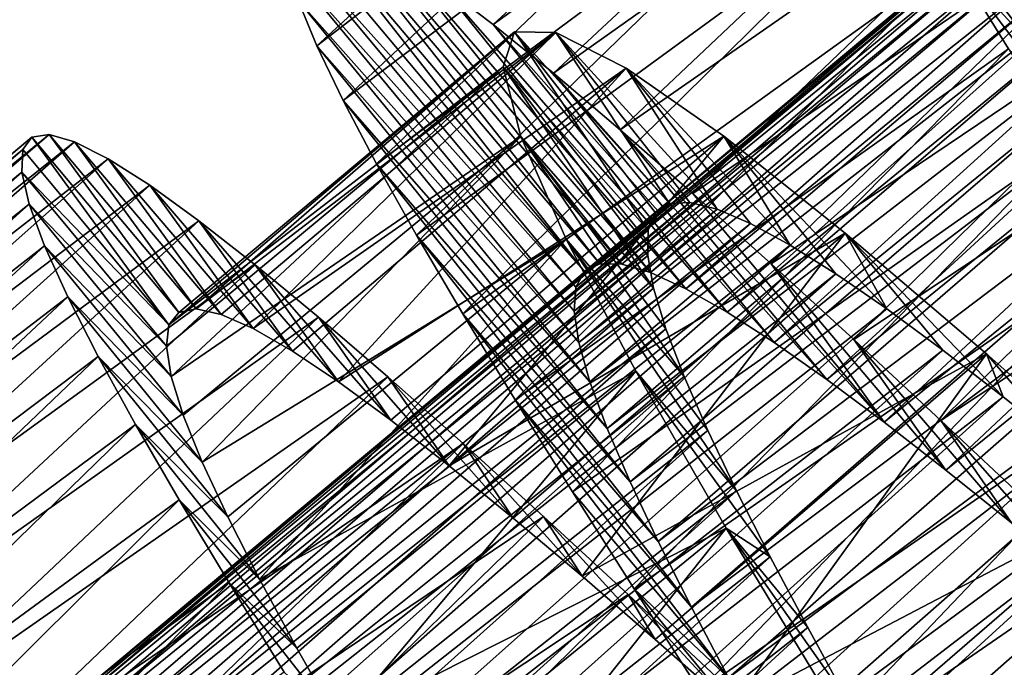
# Model space of a CAD drawing. Header units: millimetres. Extents: x -223 to 138, y -45 to 391.
# Tile 29 of 159: x -216.8 to -211.64, y 72.36 to 75.76. Entities that reach past the tile are written whole.
import ezdxf

# ---------------------------------------------------------------- set-up
doc = ezdxf.new("R2010")
doc.units = ezdxf.units.MM
doc.header["$LTSCALE"] = 81.481481
for name, color, linetype in [('147', 7, 'CONTINUOUS'), ('148', 7, 'CONTINUOUS'), ('149', 7, 'CONTINUOUS'), ('163', 7, 'CONTINUOUS'), ('164', 7, 'CONTINUOUS'), ('165', 7, 'CONTINUOUS')]:
    doc.layers.add(name, color=color, linetype=linetype)

msp = doc.modelspace()

# ---------------------------------------------------------------- linework, layer by layer
at = {"layer": '147', "color": 7, "linetype": 'CONTINUOUS', "true_color": 0xaaaaaa}
for points in [[(-215.3112, 76.3093, -39.4637), (-215.3834, 76.274, -40.1499), (-213.8411, 74.4369, -40.0628), (-215.3112, 76.3093, -39.4637)], [(-215.196, 76.2932, -38.7822), (-215.3112, 76.3093, -39.4637), (-213.7605, 74.4768, -39.558), (-215.196, 76.2932, -38.7822)], [(-213.7605, 74.4768, -39.558), (-215.3112, 76.3093, -39.4637), (-213.8411, 74.4369, -40.0628), (-213.7605, 74.4768, -39.558)], [(-215.3834, 76.274, -40.1499), (-215.4124, 76.1868, -40.835), (-213.8411, 74.4369, -40.0628), (-215.3834, 76.274, -40.1499)], [(-215.0382, 76.2263, -38.1114), (-215.196, 76.2932, -38.7822), (-213.6448, 74.4744, -39.0593), (-215.0382, 76.2263, -38.1114)], [(-213.6448, 74.4744, -39.0593), (-215.196, 76.2932, -38.7822), (-213.7605, 74.4768, -39.558), (-213.6448, 74.4744, -39.0593)], [(-214.8384, 76.1092, -37.4587), (-215.0382, 76.2263, -38.1114), (-213.4944, 74.4306, -38.5717), (-214.8384, 76.1092, -37.4587)], [(-213.4944, 74.4306, -38.5717), (-215.0382, 76.2263, -38.1114), (-213.6448, 74.4744, -39.0593), (-213.4944, 74.4306, -38.5717)], [(-215.4124, 76.1868, -40.835), (-215.3983, 76.048, -41.5125), (-213.886, 74.3539, -40.5674), (-215.4124, 76.1868, -40.835)], [(-213.8411, 74.4369, -40.0628), (-215.4124, 76.1868, -40.835), (-213.886, 74.3539, -40.5674), (-213.8411, 74.4369, -40.0628)], [(-214.5982, 75.9435, -36.8311), (-214.8384, 76.1092, -37.4587), (-213.3102, 74.3463, -38.101), (-214.5982, 75.9435, -36.8311)], [(-213.3102, 74.3463, -38.101), (-214.8384, 76.1092, -37.4587), (-213.4944, 74.4306, -38.5717), (-213.3102, 74.3463, -38.101)], [(-215.3983, 76.048, -41.5125), (-215.3421, 75.8586, -42.1759), (-213.8955, 74.229, -41.0643), (-215.3983, 76.048, -41.5125)], [(-213.886, 74.3539, -40.5674), (-215.3983, 76.048, -41.5125), (-213.8955, 74.229, -41.0643), (-213.886, 74.3539, -40.5674)], [(-214.3193, 75.7317, -36.2339), (-214.5982, 75.9435, -36.8311), (-213.0934, 74.2231, -37.6534), (-214.3193, 75.7317, -36.2339)], [(-213.0934, 74.2231, -37.6534), (-214.5982, 75.9435, -36.8311), (-213.3102, 74.3463, -38.101), (-213.0934, 74.2231, -37.6534)], [(-215.3421, 75.8586, -42.1759), (-215.2447, 75.6199, -42.8186), (-213.8708, 74.0634, -41.5473), (-215.3421, 75.8586, -42.1759)], [(-213.8955, 74.229, -41.0643), (-215.3421, 75.8586, -42.1759), (-213.8708, 74.0634, -41.5473), (-213.8955, 74.229, -41.0643)], [(-214.0039, 75.4762, -35.6722), (-214.3193, 75.7317, -36.2339), (-212.8464, 74.0635, -37.2343), (-214.0039, 75.4762, -35.6722)], [(-212.8464, 74.0635, -37.2343), (-214.3193, 75.7317, -36.2339), (-213.0934, 74.2231, -37.6534), (-212.8464, 74.0635, -37.2343)], [(-215.2447, 75.6199, -42.8186), (-215.1074, 75.3335, -43.434), (-213.8125, 73.8576, -42.0119), (-215.2447, 75.6199, -42.8186)], [(-213.8708, 74.0634, -41.5473), (-215.2447, 75.6199, -42.8186), (-213.8125, 73.8576, -42.0119), (-213.8708, 74.0634, -41.5473)], [(-213.654, 75.1795, -35.1521), (-214.0039, 75.4762, -35.6722), (-212.5713, 73.8703, -36.8485), (-213.654, 75.1795, -35.1521)], [(-212.5713, 73.8703, -36.8485), (-214.0039, 75.4762, -35.6722), (-212.8464, 74.0635, -37.2343), (-212.5713, 73.8703, -36.8485)], [(-215.1074, 75.3335, -43.434), (-214.9324, 75.0019, -44.0163), (-213.7222, 73.6131, -42.453), (-215.1074, 75.3335, -43.434)], [(-213.8125, 73.8576, -42.0119), (-215.1074, 75.3335, -43.434), (-213.7222, 73.6131, -42.453), (-213.8125, 73.8576, -42.0119)], [(-213.2727, 74.8451, -34.6796), (-213.654, 75.1795, -35.1521), (-212.2707, 73.6464, -36.5012), (-213.2727, 74.8451, -34.6796)], [(-212.2707, 73.6464, -36.5012), (-213.654, 75.1795, -35.1521), (-212.5713, 73.8703, -36.8485), (-212.2707, 73.6464, -36.5012)], [(-214.9324, 75.0019, -44.0163), (-214.722, 74.6277, -44.5601), (-213.602, 73.3328, -42.8647), (-214.9324, 75.0019, -44.0163)], [(-213.7222, 73.6131, -42.453), (-214.9324, 75.0019, -44.0163), (-213.602, 73.3328, -42.8647), (-213.7222, 73.6131, -42.453)], [(-212.8634, 74.4771, -34.2587), (-213.2727, 74.8451, -34.6796), (-212.2707, 73.6464, -36.5012), (-212.8634, 74.4771, -34.2587)], [(-214.722, 74.6277, -44.5601), (-214.4784, 74.2138, -45.0601), (-213.4542, 73.0197, -43.2416), (-214.722, 74.6277, -44.5601)], [(-213.602, 73.3328, -42.8647), (-214.722, 74.6277, -44.5601), (-213.4542, 73.0197, -43.2416), (-213.602, 73.3328, -42.8647)], [(-212.4291, 74.0794, -33.8927), (-212.8634, 74.4771, -34.2587), (-211.9472, 73.3949, -36.1959), (-212.4291, 74.0794, -33.8927)], [(-211.9472, 73.3949, -36.1959), (-212.8634, 74.4771, -34.2587), (-212.2707, 73.6464, -36.5012), (-211.9472, 73.3949, -36.1959)], [(-214.4784, 74.2138, -45.0601), (-214.2045, 73.7636, -45.5109), (-213.2811, 72.6762, -43.5792), (-214.4784, 74.2138, -45.0601)], [(-213.4542, 73.0197, -43.2416), (-214.4784, 74.2138, -45.0601), (-213.2811, 72.6762, -43.5792), (-213.4542, 73.0197, -43.2416)], [(-211.9732, 73.6558, -33.5855), (-212.4291, 74.0794, -33.8927), (-211.6029, 73.119, -35.9353), (-211.9732, 73.6558, -33.5855)], [(-211.6029, 73.119, -35.9353), (-212.4291, 74.0794, -33.8927), (-211.9472, 73.3949, -36.1959), (-211.6029, 73.119, -35.9353)], [(-214.2045, 73.7636, -45.5109), (-213.904, 73.2815, -45.9083), (-213.0856, 72.3059, -43.8741), (-214.2045, 73.7636, -45.5109)], [(-213.2811, 72.6762, -43.5792), (-214.2045, 73.7636, -45.5109), (-213.0856, 72.3059, -43.8741), (-213.2811, 72.6762, -43.5792)], [(-211.4998, 73.2112, -33.3412), (-211.9732, 73.6558, -33.5855), (-211.2412, 72.8225, -35.7232), (-211.4998, 73.2112, -33.3412)], [(-211.2412, 72.8225, -35.7232), (-211.9732, 73.6558, -33.5855), (-211.6029, 73.119, -35.9353), (-211.2412, 72.8225, -35.7232)], [(-213.904, 73.2815, -45.9083), (-213.5802, 72.7716, -46.2489), (-213.0856, 72.3059, -43.8741), (-213.904, 73.2815, -45.9083)], [(-213.5802, 72.7716, -46.2489), (-213.2368, 72.2381, -46.529), (-212.871, 71.9126, -44.1227), (-213.5802, 72.7716, -46.2489)], [(-213.0856, 72.3059, -43.8741), (-213.5802, 72.7716, -46.2489), (-212.871, 71.9126, -44.1227), (-213.0856, 72.3059, -43.8741)]]:
    msp.add_3dface(points, dxfattribs=at)
at = {"layer": '148', "color": 7, "linetype": 'CONTINUOUS', "true_color": 0xaaaaaa}
for points in [[(-211.904, 76.069, -45.2669), (-212.1614, 76.4995, -44.7882), (-211.4725, 75.5958, -44.2275), (-211.904, 76.069, -45.2669)], [(-211.4725, 75.5958, -44.2275), (-212.1614, 76.4995, -44.7882), (-211.6745, 75.9655, -43.7972), (-211.4725, 75.5958, -44.2275)], [(-211.6178, 75.6041, -45.6944), (-211.904, 76.069, -45.2669), (-211.2434, 75.1937, -44.6129), (-211.6178, 75.6041, -45.6944)], [(-211.2434, 75.1937, -44.6129), (-211.904, 76.069, -45.2669), (-211.4725, 75.5958, -44.2275), (-211.2434, 75.1937, -44.6129)], [(-216.787, 75.0759, -40.5477), (-216.7398, 75.1416, -39.8588), (-216.0206, 74.1567, -40.4606), (-216.787, 75.0759, -40.5477)], [(-216.7398, 75.1416, -39.8588), (-216.6488, 75.155, -39.1712), (-215.9686, 74.2221, -39.8645), (-216.7398, 75.1416, -39.8588)], [(-216.0206, 74.1567, -40.4606), (-216.7398, 75.1416, -39.8588), (-215.9686, 74.2221, -39.8645), (-216.0206, 74.1567, -40.4606)], [(-216.6488, 75.155, -39.1712), (-216.5148, 75.1167, -38.492), (-215.877, 74.2402, -39.2699), (-216.6488, 75.155, -39.1712)], [(-215.9686, 74.2221, -39.8645), (-216.6488, 75.155, -39.1712), (-215.877, 74.2402, -39.2699), (-215.9686, 74.2221, -39.8645)], [(-216.5148, 75.1167, -38.492), (-216.3386, 75.028, -37.8274), (-215.7467, 74.2117, -38.6836), (-216.5148, 75.1167, -38.492)], [(-215.877, 74.2402, -39.2699), (-216.5148, 75.1167, -38.492), (-215.7467, 74.2117, -38.6836), (-215.877, 74.2402, -39.2699)], [(-216.7908, 74.9583, -41.2307), (-216.787, 75.0759, -40.5477), (-216.0206, 74.1567, -40.4606), (-216.7908, 74.9583, -41.2307)], [(-216.3386, 75.028, -37.8274), (-216.1208, 74.8895, -37.1833), (-215.5785, 74.1378, -38.1111), (-216.3386, 75.028, -37.8274)], [(-215.7467, 74.2117, -38.6836), (-216.3386, 75.028, -37.8274), (-215.5785, 74.1378, -38.1111), (-215.7467, 74.2117, -38.6836)], [(-216.7522, 74.7899, -41.9014), (-216.7908, 74.9583, -41.2307), (-216.0334, 74.0445, -41.0509), (-216.7522, 74.7899, -41.9014)], [(-216.0334, 74.0445, -41.0509), (-216.7908, 74.9583, -41.2307), (-216.0206, 74.1567, -40.4606), (-216.0334, 74.0445, -41.0509)], [(-216.1208, 74.8895, -37.1833), (-215.8629, 74.703, -36.5666), (-215.3728, 74.0193, -37.5581), (-216.1208, 74.8895, -37.1833)], [(-215.5785, 74.1378, -38.1111), (-216.1208, 74.8895, -37.1833), (-215.3728, 74.0193, -37.5581), (-215.5785, 74.1378, -38.1111)], [(-216.6718, 74.5715, -42.554), (-216.7522, 74.7899, -41.9014), (-216.0079, 73.8866, -41.6296), (-216.6718, 74.5715, -42.554)], [(-216.0079, 73.8866, -41.6296), (-216.7522, 74.7899, -41.9014), (-216.0334, 74.0445, -41.0509), (-216.0079, 73.8866, -41.6296)], [(-215.8629, 74.703, -36.5666), (-215.5672, 74.4713, -35.9834), (-215.1312, 73.8577, -37.0308), (-215.8629, 74.703, -36.5666)], [(-215.3728, 74.0193, -37.5581), (-215.8629, 74.703, -36.5666), (-215.1312, 73.8577, -37.0308), (-215.3728, 74.0193, -37.5581)], [(-216.5508, 74.3044, -43.182), (-216.6718, 74.5715, -42.554), (-215.945, 73.6839, -42.1912), (-216.5508, 74.3044, -43.182)], [(-215.945, 73.6839, -42.1912), (-216.6718, 74.5715, -42.554), (-216.0079, 73.8866, -41.6296), (-215.945, 73.6839, -42.1912)], [(-215.5672, 74.4713, -35.9834), (-215.2363, 74.1973, -35.4392), (-214.8563, 73.6561, -36.5353), (-215.5672, 74.4713, -35.9834)], [(-215.1312, 73.8577, -37.0308), (-215.5672, 74.4713, -35.9834), (-214.8563, 73.6561, -36.5353), (-215.1312, 73.8577, -37.0308)], [(-216.3911, 73.9912, -43.7786), (-216.5508, 74.3044, -43.182), (-215.8456, 73.4374, -42.7296), (-216.3911, 73.9912, -43.7786)], [(-215.8456, 73.4374, -42.7296), (-216.5508, 74.3044, -43.182), (-215.945, 73.6839, -42.1912), (-215.8456, 73.4374, -42.7296)], [(-215.2363, 74.1973, -35.4392), (-214.8723, 73.8837, -34.9391), (-214.5505, 73.4173, -36.0767), (-215.2363, 74.1973, -35.4392)], [(-214.8563, 73.6561, -36.5353), (-215.2363, 74.1973, -35.4392), (-214.5505, 73.4173, -36.0767), (-214.8563, 73.6561, -36.5353)], [(-216.1955, 73.6349, -44.3383), (-216.3911, 73.9912, -43.7786), (-215.7116, 73.1497, -43.2395), (-216.1955, 73.6349, -44.3383)], [(-215.7116, 73.1497, -43.2395), (-216.3911, 73.9912, -43.7786), (-215.8456, 73.4374, -42.7296), (-215.7116, 73.1497, -43.2395)], [(-214.8723, 73.8837, -34.9391), (-214.4779, 73.5337, -34.4882), (-214.2155, 73.1437, -35.6596), (-214.8723, 73.8837, -34.9391)], [(-214.5505, 73.4173, -36.0767), (-214.8723, 73.8837, -34.9391), (-214.2155, 73.1437, -35.6596), (-214.5505, 73.4173, -36.0767)], [(-215.966, 73.2382, -44.8562), (-216.1955, 73.6349, -44.3383), (-215.5454, 72.8232, -43.7155), (-215.966, 73.2382, -44.8562)], [(-215.5454, 72.8232, -43.7155), (-216.1955, 73.6349, -44.3383), (-215.7116, 73.1497, -43.2395), (-215.5454, 72.8232, -43.7155)], [(-214.4779, 73.5337, -34.4882), (-214.0568, 73.1518, -34.0907), (-213.8543, 72.8388, -35.2881), (-214.4779, 73.5337, -34.4882)], [(-214.2155, 73.1437, -35.6596), (-214.4779, 73.5337, -34.4882), (-213.8543, 72.8388, -35.2881), (-214.2155, 73.1437, -35.6596)], [(-215.7051, 72.804, -45.3269), (-215.966, 73.2382, -44.8562), (-215.3492, 72.4609, -44.1522), (-215.7051, 72.804, -45.3269)], [(-215.3492, 72.4609, -44.1522), (-215.966, 73.2382, -44.8562), (-215.5454, 72.8232, -43.7155), (-215.3492, 72.4609, -44.1522)], [(-214.0568, 73.1518, -34.0907), (-213.6129, 72.7424, -33.7504), (-213.4709, 72.507, -34.9664), (-214.0568, 73.1518, -34.0907)], [(-213.8543, 72.8388, -35.2881), (-214.0568, 73.1518, -34.0907), (-213.4709, 72.507, -34.9664), (-213.8543, 72.8388, -35.2881)], [(-215.4162, 72.336, -45.7464), (-215.7051, 72.804, -45.3269), (-215.1257, 72.066, -44.5447), (-215.4162, 72.336, -45.7464)], [(-215.1257, 72.066, -44.5447), (-215.7051, 72.804, -45.3269), (-215.3492, 72.4609, -44.1522), (-215.1257, 72.066, -44.5447)], [(-213.6129, 72.7424, -33.7504), (-213.1495, 72.3097, -33.4707), (-213.069, 72.1529, -34.6981), (-213.6129, 72.7424, -33.7504)], [(-213.4709, 72.507, -34.9664), (-213.6129, 72.7424, -33.7504), (-213.069, 72.1529, -34.6981), (-213.4709, 72.507, -34.9664)]]:
    msp.add_3dface(points, dxfattribs=at)
at = {"layer": '149', "color": 7, "linetype": 'CONTINUOUS', "true_color": 0xaaaaaa}
for points in [[(-214.5982, 75.9435, -36.8311), (-214.3193, 75.7317, -36.2339), (-211.9846, 77.8772, -36.4799), (-214.5982, 75.9435, -36.8311)], [(-214.3193, 75.7317, -36.2339), (-211.684, 77.6394, -35.9026), (-211.9846, 77.8772, -36.4799), (-214.3193, 75.7317, -36.2339)], [(-215.2447, 75.6199, -42.8186), (-215.3421, 75.8586, -42.1759), (-212.8481, 77.8108, -42.4621), (-215.2447, 75.6199, -42.8186)], [(-215.2447, 75.6199, -42.8186), (-212.8481, 77.8108, -42.4621), (-212.7326, 77.55, -43.0949), (-215.2447, 75.6199, -42.8186)], [(-214.3193, 75.7317, -36.2339), (-214.0039, 75.4762, -35.6722), (-211.684, 77.6394, -35.9026), (-214.3193, 75.7317, -36.2339)], [(-214.0039, 75.4762, -35.6722), (-211.3487, 77.36, -35.3651), (-211.684, 77.6394, -35.9026), (-214.0039, 75.4762, -35.6722)], [(-215.1074, 75.3335, -43.434), (-215.2447, 75.6199, -42.8186), (-212.7326, 77.55, -43.0949), (-215.1074, 75.3335, -43.434)], [(-215.1074, 75.3335, -43.434), (-212.7326, 77.55, -43.0949), (-212.578, 77.2426, -43.6973), (-215.1074, 75.3335, -43.434)], [(-214.0039, 75.4762, -35.6722), (-213.654, 75.1795, -35.1521), (-211.3487, 77.36, -35.3651), (-214.0039, 75.4762, -35.6722)], [(-213.654, 75.1795, -35.1521), (-210.9807, 77.0414, -34.8723), (-211.3487, 77.36, -35.3651), (-213.654, 75.1795, -35.1521)], [(-214.9324, 75.0019, -44.0163), (-215.1074, 75.3335, -43.434), (-212.578, 77.2426, -43.6973), (-214.9324, 75.0019, -44.0163)], [(-214.9324, 75.0019, -44.0163), (-212.578, 77.2426, -43.6973), (-212.3869, 76.8916, -44.2633), (-214.9324, 75.0019, -44.0163)], [(-213.654, 75.1795, -35.1521), (-213.2727, 74.8451, -34.6796), (-210.9807, 77.0414, -34.8723), (-213.654, 75.1795, -35.1521)], [(-213.2727, 74.8451, -34.6796), (-210.5828, 76.6871, -34.4292), (-210.9807, 77.0414, -34.8723), (-213.2727, 74.8451, -34.6796)], [(-214.722, 74.6277, -44.5601), (-214.9324, 75.0019, -44.0163), (-212.3869, 76.8916, -44.2633), (-214.722, 74.6277, -44.5601)], [(-214.722, 74.6277, -44.5601), (-212.3869, 76.8916, -44.2633), (-212.1614, 76.4995, -44.7882), (-214.722, 74.6277, -44.5601)], [(-213.2727, 74.8451, -34.6796), (-212.8634, 74.4771, -34.2587), (-210.5828, 76.6871, -34.4292), (-213.2727, 74.8451, -34.6796)], [(-212.8634, 74.4771, -34.2587), (-210.159, 76.3017, -34.0401), (-210.5828, 76.6871, -34.4292), (-212.8634, 74.4771, -34.2587)], [(-214.4784, 74.2138, -45.0601), (-214.722, 74.6277, -44.5601), (-212.1614, 76.4995, -44.7882), (-214.4784, 74.2138, -45.0601)], [(-214.4784, 74.2138, -45.0601), (-212.1614, 76.4995, -44.7882), (-211.904, 76.069, -45.2669), (-214.4784, 74.2138, -45.0601)], [(-212.8634, 74.4771, -34.2587), (-212.4291, 74.0794, -33.8927), (-210.159, 76.3017, -34.0401), (-212.8634, 74.4771, -34.2587)], [(-212.4291, 74.0794, -33.8927), (-209.7133, 75.8899, -33.7087), (-210.159, 76.3017, -34.0401), (-212.4291, 74.0794, -33.8927)], [(-214.2045, 73.7636, -45.5109), (-214.4784, 74.2138, -45.0601), (-211.904, 76.069, -45.2669), (-214.2045, 73.7636, -45.5109)], [(-214.2045, 73.7636, -45.5109), (-211.904, 76.069, -45.2669), (-211.6178, 75.6041, -45.6944), (-214.2045, 73.7636, -45.5109)], [(-212.4291, 74.0794, -33.8927), (-211.9732, 73.6558, -33.5855), (-209.7133, 75.8899, -33.7087), (-212.4291, 74.0794, -33.8927)], [(-211.9732, 73.6558, -33.5855), (-209.2486, 75.4554, -33.4382), (-209.7133, 75.8899, -33.7087), (-211.9732, 73.6558, -33.5855)], [(-213.904, 73.2815, -45.9083), (-214.2045, 73.7636, -45.5109), (-211.6178, 75.6041, -45.6944), (-213.904, 73.2815, -45.9083)], [(-213.904, 73.2815, -45.9083), (-211.6178, 75.6041, -45.6944), (-211.3069, 75.1098, -46.0666), (-213.904, 73.2815, -45.9083)], [(-211.9732, 73.6558, -33.5855), (-211.4998, 73.2112, -33.3412), (-209.2486, 75.4554, -33.4382), (-211.9732, 73.6558, -33.5855)], [(-219.2282, 73.0596, -40.2508), (-219.1622, 73.1024, -39.5642), (-216.7398, 75.1416, -39.8588), (-219.2282, 73.0596, -40.2508)], [(-219.2282, 73.0596, -40.2508), (-216.7398, 75.1416, -39.8588), (-216.787, 75.0759, -40.5477), (-219.2282, 73.0596, -40.2508)], [(-219.1622, 73.1024, -39.5642), (-219.0532, 73.0937, -38.8818), (-216.6488, 75.155, -39.1712), (-219.1622, 73.1024, -39.5642)], [(-219.1622, 73.1024, -39.5642), (-216.6488, 75.155, -39.1712), (-216.7398, 75.1416, -39.8588), (-219.1622, 73.1024, -39.5642)], [(-219.0532, 73.0937, -38.8818), (-216.5148, 75.1167, -38.492), (-216.6488, 75.155, -39.1712), (-219.0532, 73.0937, -38.8818)], [(-219.0532, 73.0937, -38.8818), (-218.9017, 73.0343, -38.2092), (-216.5148, 75.1167, -38.492), (-219.0532, 73.0937, -38.8818)], [(-218.9017, 73.0343, -38.2092), (-216.3386, 75.028, -37.8274), (-216.5148, 75.1167, -38.492), (-218.9017, 73.0343, -38.2092)], [(-219.2507, 72.9647, -40.9351), (-219.2282, 73.0596, -40.2508), (-216.787, 75.0759, -40.5477), (-219.2507, 72.9647, -40.9351)], [(-219.2507, 72.9647, -40.9351), (-216.787, 75.0759, -40.5477), (-216.7908, 74.9583, -41.2307), (-219.2507, 72.9647, -40.9351)], [(-213.5802, 72.7716, -46.2489), (-213.904, 73.2815, -45.9083), (-211.3069, 75.1098, -46.0666), (-213.5802, 72.7716, -46.2489)], [(-213.5802, 72.7716, -46.2489), (-211.3069, 75.1098, -46.0666), (-210.9747, 74.59, -46.3802), (-213.5802, 72.7716, -46.2489)], [(-218.9017, 73.0343, -38.2092), (-218.7081, 72.9246, -37.5532), (-216.3386, 75.028, -37.8274), (-218.9017, 73.0343, -38.2092)], [(-218.7081, 72.9246, -37.5532), (-216.1208, 74.8895, -37.1833), (-216.3386, 75.028, -37.8274), (-218.7081, 72.9246, -37.5532)], [(-219.2303, 72.8183, -41.6108), (-219.2507, 72.9647, -40.9351), (-216.7908, 74.9583, -41.2307), (-219.2303, 72.8183, -41.6108)], [(-219.2303, 72.8183, -41.6108), (-216.7908, 74.9583, -41.2307), (-216.7522, 74.7899, -41.9014), (-219.2303, 72.8183, -41.6108)], [(-218.7081, 72.9246, -37.5532), (-218.4736, 72.7659, -36.9213), (-216.1208, 74.8895, -37.1833), (-218.7081, 72.9246, -37.5532)], [(-218.4736, 72.7659, -36.9213), (-215.8629, 74.703, -36.5666), (-216.1208, 74.8895, -37.1833), (-218.4736, 72.7659, -36.9213)], [(-219.168, 72.6216, -42.2717), (-219.2303, 72.8183, -41.6108), (-216.7522, 74.7899, -41.9014), (-219.168, 72.6216, -42.2717)], [(-219.168, 72.6216, -42.2717), (-216.7522, 74.7899, -41.9014), (-216.6718, 74.5715, -42.554), (-219.168, 72.6216, -42.2717)], [(-218.4736, 72.7659, -36.9213), (-218.2003, 72.5606, -36.3194), (-215.8629, 74.703, -36.5666), (-218.4736, 72.7659, -36.9213)], [(-218.2003, 72.5606, -36.3194), (-215.5672, 74.4713, -35.9834), (-215.8629, 74.703, -36.5666), (-218.2003, 72.5606, -36.3194)], [(-219.0647, 72.3758, -42.9109), (-219.168, 72.6216, -42.2717), (-216.6718, 74.5715, -42.554), (-219.0647, 72.3758, -42.9109)], [(-219.0647, 72.3758, -42.9109), (-216.6718, 74.5715, -42.554), (-216.5508, 74.3044, -43.182), (-219.0647, 72.3758, -42.9109)], [(-213.2368, 72.2381, -46.529), (-213.5802, 72.7716, -46.2489), (-210.9747, 74.59, -46.3802), (-213.2368, 72.2381, -46.529)], [(-213.2368, 72.2381, -46.529), (-210.9747, 74.59, -46.3802), (-210.6245, 74.0486, -46.6319), (-213.2368, 72.2381, -46.529)], [(-218.2003, 72.5606, -36.3194), (-217.8902, 72.3114, -35.7525), (-215.5672, 74.4713, -35.9834), (-218.2003, 72.5606, -36.3194)], [(-217.8902, 72.3114, -35.7525), (-215.2363, 74.1973, -35.4392), (-215.5672, 74.4713, -35.9834), (-217.8902, 72.3114, -35.7525)], [(-218.9219, 72.0827, -43.5216), (-219.0647, 72.3758, -42.9109), (-216.5508, 74.3044, -43.182), (-218.9219, 72.0827, -43.5216)], [(-218.9219, 72.0827, -43.5216), (-216.5508, 74.3044, -43.182), (-216.3911, 73.9912, -43.7786), (-218.9219, 72.0827, -43.5216)], [(-217.8902, 72.3114, -35.7525), (-217.5453, 72.0207, -35.2259), (-215.2363, 74.1973, -35.4392), (-217.8902, 72.3114, -35.7525)], [(-217.5453, 72.0207, -35.2259), (-214.8723, 73.8837, -34.9391), (-215.2363, 74.1973, -35.4392), (-217.5453, 72.0207, -35.2259)], [(-212.8774, 71.6854, -46.7454), (-213.2368, 72.2381, -46.529), (-210.6245, 74.0486, -46.6319), (-212.8774, 71.6854, -46.7454)], [(-212.8774, 71.6854, -46.7454), (-210.6245, 74.0486, -46.6319), (-210.2602, 73.4903, -46.8195), (-212.8774, 71.6854, -46.7454)], [(-218.7415, 71.7447, -44.0984), (-218.9219, 72.0827, -43.5216), (-216.3911, 73.9912, -43.7786), (-218.7415, 71.7447, -44.0984)], [(-218.7415, 71.7447, -44.0984), (-216.3911, 73.9912, -43.7786), (-216.1955, 73.6349, -44.3383), (-218.7415, 71.7447, -44.0984)], [(-217.5453, 72.0207, -35.2259), (-217.1683, 71.6915, -34.7458), (-214.8723, 73.8837, -34.9391), (-217.5453, 72.0207, -35.2259)], [(-217.1683, 71.6915, -34.7458), (-214.4779, 73.5337, -34.4882), (-214.8723, 73.8837, -34.9391), (-217.1683, 71.6915, -34.7458)], [(-218.5259, 71.3644, -44.6362), (-218.7415, 71.7447, -44.0984), (-216.1955, 73.6349, -44.3383), (-218.5259, 71.3644, -44.6362)], [(-218.5259, 71.3644, -44.6362), (-216.1955, 73.6349, -44.3383), (-215.966, 73.2382, -44.8562), (-218.5259, 71.3644, -44.6362)], [(-217.1683, 71.6915, -34.7458), (-216.7629, 71.3281, -34.317), (-214.4779, 73.5337, -34.4882), (-217.1683, 71.6915, -34.7458)], [(-216.7629, 71.3281, -34.317), (-214.0568, 73.1518, -34.0907), (-214.4779, 73.5337, -34.4882), (-216.7629, 71.3281, -34.317)], [(-212.5064, 71.1189, -46.8963), (-212.8774, 71.6854, -46.7454), (-210.2602, 73.4903, -46.8195), (-212.5064, 71.1189, -46.8963)], [(-212.5064, 71.1189, -46.8963), (-210.2602, 73.4903, -46.8195), (-209.8866, 72.9209, -46.9414), (-212.5064, 71.1189, -46.8963)], [(-218.2777, 70.9448, -45.1294), (-218.5259, 71.3644, -44.6362), (-215.966, 73.2382, -44.8562), (-218.2777, 70.9448, -45.1294)], [(-218.2777, 70.9448, -45.1294), (-215.966, 73.2382, -44.8562), (-215.7051, 72.804, -45.3269), (-218.2777, 70.9448, -45.1294)], [(-216.7629, 71.3281, -34.317), (-216.3322, 70.9346, -33.943), (-214.0568, 73.1518, -34.0907), (-216.7629, 71.3281, -34.317)], [(-216.3322, 70.9346, -33.943), (-213.6129, 72.7424, -33.7504), (-214.0568, 73.1518, -34.0907), (-216.3322, 70.9346, -33.943)], [(-212.1281, 70.5436, -46.9809), (-212.5064, 71.1189, -46.8963), (-209.8866, 72.9209, -46.9414), (-212.1281, 70.5436, -46.9809)], [(-212.1281, 70.5436, -46.9809), (-209.8866, 72.9209, -46.9414), (-209.5078, 72.3456, -46.9966), (-212.1281, 70.5436, -46.9809)], [(-217.9998, 70.4899, -45.5726), (-218.2777, 70.9448, -45.1294), (-215.7051, 72.804, -45.3269), (-217.9998, 70.4899, -45.5726)], [(-217.9998, 70.4899, -45.5726), (-215.7051, 72.804, -45.3269), (-215.4162, 72.336, -45.7464), (-217.9998, 70.4899, -45.5726)], [(-216.3322, 70.9346, -33.943), (-215.8793, 70.5146, -33.627), (-213.6129, 72.7424, -33.7504), (-216.3322, 70.9346, -33.943)], [(-215.8793, 70.5146, -33.627), (-213.1495, 72.3097, -33.4707), (-213.6129, 72.7424, -33.7504), (-215.8793, 70.5146, -33.627)]]:
    msp.add_3dface(points, dxfattribs=at)
at = {"layer": '163', "color": 7, "linetype": 'CONTINUOUS', "true_color": 0xaaaaaa}
for points in [[(-213.6448, 74.4744, -39.0593), (-213.7605, 74.4768, -39.558), (-209.514, 78.0056, -39.4352), (-213.6448, 74.4744, -39.0593)], [(-209.514, 78.0056, -39.4352), (-213.7605, 74.4768, -39.558), (-209.6029, 77.9763, -39.9369), (-209.514, 78.0056, -39.4352)], [(-209.3903, 77.9931, -38.9408), (-213.6448, 74.4744, -39.0593), (-209.514, 78.0056, -39.4352), (-209.3903, 77.9931, -38.9408)], [(-213.7605, 74.4768, -39.558), (-213.8411, 74.4369, -40.0628), (-209.6029, 77.9763, -39.9369), (-213.7605, 74.4768, -39.558)], [(-209.6029, 77.9763, -39.9369), (-213.8411, 74.4369, -40.0628), (-209.6564, 77.9047, -40.4385), (-209.6029, 77.9763, -39.9369)], [(-213.4944, 74.4306, -38.5717), (-213.6448, 74.4744, -39.0593), (-209.3903, 77.9931, -38.9408), (-213.4944, 74.4306, -38.5717)], [(-209.2332, 77.9401, -38.4607), (-213.4944, 74.4306, -38.5717), (-209.3903, 77.9931, -38.9408), (-209.2332, 77.9401, -38.4607)], [(-213.8411, 74.4369, -40.0628), (-213.886, 74.3539, -40.5674), (-209.6564, 77.9047, -40.4385), (-213.8411, 74.4369, -40.0628)], [(-209.6564, 77.9047, -40.4385), (-213.886, 74.3539, -40.5674), (-209.6749, 77.7913, -40.9348), (-209.6564, 77.9047, -40.4385)], [(-213.3102, 74.3463, -38.101), (-213.4944, 74.4306, -38.5717), (-209.2332, 77.9401, -38.4607), (-213.3102, 74.3463, -38.101)], [(-209.0432, 77.8476, -37.9992), (-213.3102, 74.3463, -38.101), (-209.2332, 77.9401, -38.4607), (-209.0432, 77.8476, -37.9992)], [(-213.0934, 74.2231, -37.6534), (-213.3102, 74.3463, -38.101), (-209.0432, 77.8476, -37.9992), (-213.0934, 74.2231, -37.6534)], [(-208.8211, 77.7171, -37.5604), (-213.0934, 74.2231, -37.6534), (-209.0432, 77.8476, -37.9992), (-208.8211, 77.7171, -37.5604)], [(-213.886, 74.3539, -40.5674), (-213.8955, 74.229, -41.0643), (-209.6749, 77.7913, -40.9348), (-213.886, 74.3539, -40.5674)], [(-209.6749, 77.7913, -40.9348), (-213.8955, 74.229, -41.0643), (-209.6591, 77.6368, -41.4206), (-209.6749, 77.7913, -40.9348)], [(-212.8464, 74.0635, -37.2343), (-213.0934, 74.2231, -37.6534), (-208.8211, 77.7171, -37.5604), (-212.8464, 74.0635, -37.2343)], [(-208.5692, 77.551, -37.15), (-212.8464, 74.0635, -37.2343), (-208.8211, 77.7171, -37.5604), (-208.5692, 77.551, -37.15)], [(-213.8955, 74.229, -41.0643), (-213.8708, 74.0634, -41.5473), (-209.6591, 77.6368, -41.4206), (-213.8955, 74.229, -41.0643)], [(-209.6591, 77.6368, -41.4206), (-213.8708, 74.0634, -41.5473), (-209.6098, 77.4419, -41.8898), (-209.6591, 77.6368, -41.4206)], [(-212.5713, 73.8703, -36.8485), (-212.8464, 74.0635, -37.2343), (-208.5692, 77.551, -37.15), (-212.5713, 73.8703, -36.8485)], [(-208.2897, 77.3519, -36.7733), (-212.5713, 73.8703, -36.8485), (-208.5692, 77.551, -37.15), (-208.2897, 77.3519, -36.7733)], [(-213.8708, 74.0634, -41.5473), (-213.8125, 73.8576, -42.0119), (-209.6098, 77.4419, -41.8898), (-213.8708, 74.0634, -41.5473)], [(-209.6098, 77.4419, -41.8898), (-213.8125, 73.8576, -42.0119), (-209.5283, 77.2087, -42.3357), (-209.6098, 77.4419, -41.8898)], [(-212.2707, 73.6464, -36.5012), (-212.5713, 73.8703, -36.8485), (-208.2897, 77.3519, -36.7733), (-212.2707, 73.6464, -36.5012)], [(-207.9847, 77.1224, -36.4351), (-212.2707, 73.6464, -36.5012), (-208.2897, 77.3519, -36.7733), (-207.9847, 77.1224, -36.4351)], [(-213.8125, 73.8576, -42.0119), (-213.7222, 73.6131, -42.453), (-209.5283, 77.2087, -42.3357), (-213.8125, 73.8576, -42.0119)], [(-209.5283, 77.2087, -42.3357), (-213.7222, 73.6131, -42.453), (-209.4169, 76.9399, -42.7531), (-209.5283, 77.2087, -42.3357)], [(-211.9472, 73.3949, -36.1959), (-212.2707, 73.6464, -36.5012), (-207.9847, 77.1224, -36.4351), (-211.9472, 73.3949, -36.1959)], [(-207.6576, 76.8664, -36.1394), (-211.9472, 73.3949, -36.1959), (-207.9847, 77.1224, -36.4351), (-207.6576, 76.8664, -36.1394)], [(-213.7222, 73.6131, -42.453), (-213.602, 73.3328, -42.8647), (-209.4169, 76.9399, -42.7531), (-213.7222, 73.6131, -42.453)], [(-209.4169, 76.9399, -42.7531), (-213.602, 73.3328, -42.8647), (-209.2777, 76.6379, -43.1376), (-209.4169, 76.9399, -42.7531)], [(-211.6029, 73.119, -35.9353), (-211.9472, 73.3949, -36.1959), (-207.6576, 76.8664, -36.1394), (-211.6029, 73.119, -35.9353)], [(-213.602, 73.3328, -42.8647), (-213.4542, 73.0197, -43.2416), (-209.2777, 76.6379, -43.1376), (-213.602, 73.3328, -42.8647)], [(-209.2777, 76.6379, -43.1376), (-213.4542, 73.0197, -43.2416), (-209.1129, 76.3056, -43.4843), (-209.2777, 76.6379, -43.1376)], [(-213.4542, 73.0197, -43.2416), (-213.2811, 72.6762, -43.5792), (-209.1129, 76.3056, -43.4843), (-213.4542, 73.0197, -43.2416)], [(-209.1129, 76.3056, -43.4843), (-213.2811, 72.6762, -43.5792), (-208.9252, 75.9456, -43.7899), (-209.1129, 76.3056, -43.4843)], [(-213.2811, 72.6762, -43.5792), (-213.0856, 72.3059, -43.8741), (-208.9252, 75.9456, -43.7899), (-213.2811, 72.6762, -43.5792)], [(-208.9252, 75.9456, -43.7899), (-213.0856, 72.3059, -43.8741), (-208.7171, 75.5608, -44.0517), (-208.9252, 75.9456, -43.7899)], [(-213.0856, 72.3059, -43.8741), (-212.871, 71.9126, -44.1227), (-208.7171, 75.5608, -44.0517), (-213.0856, 72.3059, -43.8741)], [(-208.7171, 75.5608, -44.0517), (-212.871, 71.9126, -44.1227), (-208.4921, 75.1555, -44.2653), (-208.7171, 75.5608, -44.0517)], [(-212.871, 71.9126, -44.1227), (-212.6405, 71.5001, -44.3216), (-208.4921, 75.1555, -44.2653), (-212.871, 71.9126, -44.1227)], [(-208.4921, 75.1555, -44.2653), (-212.6405, 71.5001, -44.3216), (-208.2543, 74.7352, -44.4274), (-208.4921, 75.1555, -44.2653)], [(-217.5726, 71.2751, -39.4324), (-217.6621, 71.2459, -39.9365), (-213.3963, 74.7925, -39.6619), (-217.5726, 71.2751, -39.4324)], [(-213.3963, 74.7925, -39.6619), (-217.6621, 71.2459, -39.9365), (-213.4692, 74.7441, -40.1643), (-213.3963, 74.7925, -39.6619)], [(-217.4481, 71.2623, -38.9362), (-217.5726, 71.2751, -39.4324), (-213.2882, 74.7988, -39.1633), (-217.4481, 71.2623, -38.9362)], [(-213.2882, 74.7988, -39.1633), (-217.5726, 71.2751, -39.4324), (-213.3963, 74.7925, -39.6619), (-213.2882, 74.7988, -39.1633)], [(-213.146, 74.764, -38.6756), (-217.4481, 71.2623, -38.9362), (-213.2882, 74.7988, -39.1633), (-213.146, 74.764, -38.6756)], [(-217.2894, 71.2084, -38.4525), (-217.4481, 71.2623, -38.9362), (-213.146, 74.764, -38.6756), (-217.2894, 71.2084, -38.4525)], [(-212.9706, 74.6892, -38.2047), (-217.2894, 71.2084, -38.4525), (-213.146, 74.764, -38.6756), (-212.9706, 74.6892, -38.2047)], [(-217.6621, 71.2459, -39.9365), (-217.7159, 71.1736, -40.4421), (-213.4692, 74.7441, -40.1643), (-217.6621, 71.2459, -39.9365)], [(-213.4692, 74.7441, -40.1643), (-217.7159, 71.1736, -40.4421), (-213.5068, 74.6535, -40.6645), (-213.4692, 74.7441, -40.1643)], [(-212.6405, 71.5001, -44.3216), (-212.3975, 71.0727, -44.4682), (-208.2543, 74.7352, -44.4274), (-212.6405, 71.5001, -44.3216)], [(-208.2543, 74.7352, -44.4274), (-212.3975, 71.0727, -44.4682), (-208.0071, 74.3038, -44.5369), (-208.2543, 74.7352, -44.4274)], [(-217.7159, 71.1736, -40.4421), (-217.7341, 71.0591, -40.9412), (-213.5068, 74.6535, -40.6645), (-217.7159, 71.1736, -40.4421)], [(-213.5068, 74.6535, -40.6645), (-217.7341, 71.0591, -40.9412), (-213.5097, 74.5213, -41.1567), (-213.5068, 74.6535, -40.6645)], [(-217.0967, 71.1141, -37.9868), (-217.2894, 71.2084, -38.4525), (-212.9706, 74.6892, -38.2047), (-217.0967, 71.1141, -37.9868)], [(-212.7626, 74.5754, -37.7547), (-217.0967, 71.1141, -37.9868), (-212.9706, 74.6892, -38.2047), (-212.7626, 74.5754, -37.7547)], [(-216.872, 70.9814, -37.5455), (-217.0967, 71.1141, -37.9868), (-212.7626, 74.5754, -37.7547), (-216.872, 70.9814, -37.5455)], [(-212.5236, 74.4248, -37.3304), (-216.872, 70.9814, -37.5455), (-212.7626, 74.5754, -37.7547), (-212.5236, 74.4248, -37.3304)], [(-217.7341, 71.0591, -40.9412), (-217.7179, 70.9037, -41.4278), (-213.5097, 74.5213, -41.1567), (-217.7341, 71.0591, -40.9412)], [(-213.5097, 74.5213, -41.1567), (-217.7179, 70.9037, -41.4278), (-213.4787, 74.3485, -41.6356), (-213.5097, 74.5213, -41.1567)], [(-216.6179, 70.8133, -37.1345), (-216.872, 70.9814, -37.5455), (-212.5236, 74.4248, -37.3304), (-216.6179, 70.8133, -37.1345)], [(-212.2561, 74.2402, -36.9378), (-216.6179, 70.8133, -37.1345), (-212.5236, 74.4248, -37.3304), (-212.2561, 74.2402, -36.9378)], [(-217.7179, 70.9037, -41.4278), (-217.6679, 70.7079, -41.8975), (-213.4787, 74.3485, -41.6356), (-217.7179, 70.9037, -41.4278)], [(-213.4787, 74.3485, -41.6356), (-217.6679, 70.7079, -41.8975), (-213.4146, 74.1361, -42.0946), (-213.4787, 74.3485, -41.6356)], [(-212.3975, 71.0727, -44.4682), (-212.1465, 70.6357, -44.561), (-208.0071, 74.3038, -44.5369), (-212.3975, 71.0727, -44.4682)], [(-208.0071, 74.3038, -44.5369), (-212.1465, 70.6357, -44.561), (-207.7538, 73.8648, -44.5927), (-208.0071, 74.3038, -44.5369)], [(-216.3365, 70.6123, -36.7583), (-216.6179, 70.8133, -37.1345), (-212.2561, 74.2402, -36.9378), (-216.3365, 70.6123, -36.7583)], [(-211.9625, 74.0241, -36.5821), (-216.3365, 70.6123, -36.7583), (-212.2561, 74.2402, -36.9378), (-211.9625, 74.0241, -36.5821)], [(-217.6679, 70.7079, -41.8975), (-217.5855, 70.473, -42.3448), (-213.4146, 74.1361, -42.0946), (-217.6679, 70.7079, -41.8975)], [(-213.4146, 74.1361, -42.0946), (-217.5855, 70.473, -42.3448), (-213.3192, 73.8864, -42.5283), (-213.4146, 74.1361, -42.0946)], [(-216.0299, 70.3812, -36.4211), (-216.3365, 70.6123, -36.7583), (-211.9625, 74.0241, -36.5821), (-216.0299, 70.3812, -36.4211)], [(-211.6453, 73.7798, -36.2672), (-216.0299, 70.3812, -36.4211), (-211.9625, 74.0241, -36.5821), (-211.6453, 73.7798, -36.2672)], [(-217.5855, 70.473, -42.3448), (-217.4726, 70.2016, -42.7642), (-213.3192, 73.8864, -42.5283), (-217.5855, 70.473, -42.3448)], [(-213.3192, 73.8864, -42.5283), (-217.4726, 70.2016, -42.7642), (-213.1948, 73.602, -42.9317), (-213.3192, 73.8864, -42.5283)], [(-212.1465, 70.6357, -44.561), (-211.8912, 70.1938, -44.5991), (-207.7538, 73.8648, -44.5927), (-212.1465, 70.6357, -44.561)], [(-207.7538, 73.8648, -44.5927), (-211.8912, 70.1938, -44.5991), (-207.498, 73.4226, -44.5934), (-207.7538, 73.8648, -44.5927)], [(-215.7011, 70.1234, -36.1268), (-216.0299, 70.3812, -36.4211), (-211.6453, 73.7798, -36.2672), (-215.7011, 70.1234, -36.1268)], [(-211.3072, 73.5107, -35.9962), (-215.7011, 70.1234, -36.1268), (-211.6453, 73.7798, -36.2672), (-211.3072, 73.5107, -35.9962)], [(-217.4726, 70.2016, -42.7642), (-217.3315, 69.8962, -43.1505), (-213.1948, 73.602, -42.9317), (-217.4726, 70.2016, -42.7642)], [(-213.1948, 73.602, -42.9317), (-217.3315, 69.8962, -43.1505), (-213.0437, 73.2858, -43.2997), (-213.1948, 73.602, -42.9317)], [(-215.3524, 69.8422, -35.878), (-215.7011, 70.1234, -36.1268), (-211.3072, 73.5107, -35.9962), (-215.3524, 69.8422, -35.878)], [(-210.9518, 73.2209, -35.7729), (-215.3524, 69.8422, -35.878), (-211.3072, 73.5107, -35.9962), (-210.9518, 73.2209, -35.7729)], [(-211.8912, 70.1938, -44.5991), (-211.635, 69.7509, -44.5814), (-207.498, 73.4226, -44.5934), (-211.8912, 70.1938, -44.5991)], [(-217.3315, 69.8962, -43.1505), (-217.1643, 69.5598, -43.4987), (-213.0437, 73.2858, -43.2997), (-217.3315, 69.8962, -43.1505)], [(-213.0437, 73.2858, -43.2997), (-217.1643, 69.5598, -43.4987), (-212.8683, 72.9407, -43.6281), (-213.0437, 73.2858, -43.2997)], [(-214.9871, 69.5414, -35.6787), (-215.3524, 69.8422, -35.878), (-210.9518, 73.2209, -35.7729), (-214.9871, 69.5414, -35.6787)], [(-210.5826, 72.9144, -35.6004), (-214.9871, 69.5414, -35.6787), (-210.9518, 73.2209, -35.7729), (-210.5826, 72.9144, -35.6004)], [(-217.1643, 69.5598, -43.4987), (-216.9742, 69.1959, -43.8045), (-212.8683, 72.9407, -43.6281), (-217.1643, 69.5598, -43.4987)], [(-212.8683, 72.9407, -43.6281), (-216.9742, 69.1959, -43.8045), (-212.6709, 72.5689, -43.9143), (-212.8683, 72.9407, -43.6281)], [(-214.6101, 69.2264, -35.5321), (-214.9871, 69.5414, -35.6787), (-210.5826, 72.9144, -35.6004), (-214.6101, 69.2264, -35.5321)], [(-210.2032, 72.5957, -35.4804), (-214.6101, 69.2264, -35.5321), (-210.5826, 72.9144, -35.6004), (-210.2032, 72.5957, -35.4804)], [(-214.2253, 68.9019, -35.4392), (-214.6101, 69.2264, -35.5321), (-210.2032, 72.5957, -35.4804), (-214.2253, 68.9019, -35.4392)], [(-209.8176, 72.2696, -35.414), (-214.2253, 68.9019, -35.4392), (-210.2032, 72.5957, -35.4804), (-209.8176, 72.2696, -35.414)], [(-216.9742, 69.1959, -43.8045), (-216.7643, 68.8083, -44.0648), (-212.6709, 72.5689, -43.9143), (-216.9742, 69.1959, -43.8045)], [(-212.6709, 72.5689, -43.9143), (-216.7643, 68.8083, -44.0648), (-212.4546, 72.1741, -44.1548), (-212.6709, 72.5689, -43.9143)]]:
    msp.add_3dface(points, dxfattribs=at)
at = {"layer": '164', "color": 7, "linetype": 'CONTINUOUS', "true_color": 0xaaaaaa}
for points in [[(-214.2078, 75.6936, -39.9031), (-213.5068, 74.6535, -40.6645), (-214.2676, 75.5103, -41.0873), (-214.2078, 75.6936, -39.9031)], [(-213.3963, 74.7925, -39.6619), (-213.4692, 74.7441, -40.1643), (-214.2078, 75.6936, -39.9031), (-213.3963, 74.7925, -39.6619)], [(-213.9912, 75.6893, -38.7219), (-213.3963, 74.7925, -39.6619), (-214.2078, 75.6936, -39.9031), (-213.9912, 75.6893, -38.7219)], [(-213.4692, 74.7441, -40.1643), (-213.5068, 74.6535, -40.6645), (-214.2078, 75.6936, -39.9031), (-213.4692, 74.7441, -40.1643)], [(-213.146, 74.764, -38.6756), (-213.2882, 74.7988, -39.1633), (-213.9912, 75.6893, -38.7219), (-213.146, 74.764, -38.6756)], [(-213.6225, 75.5029, -37.5946), (-213.146, 74.764, -38.6756), (-213.9912, 75.6893, -38.7219), (-213.6225, 75.5029, -37.5946)], [(-213.2882, 74.7988, -39.1633), (-213.3963, 74.7925, -39.6619), (-213.9912, 75.6893, -38.7219), (-213.2882, 74.7988, -39.1633)], [(-213.5068, 74.6535, -40.6645), (-213.5097, 74.5213, -41.1567), (-214.2676, 75.5103, -41.0873), (-213.5068, 74.6535, -40.6645)], [(-213.5097, 74.5213, -41.1567), (-213.4787, 74.3485, -41.6356), (-214.2676, 75.5103, -41.0873), (-213.5097, 74.5213, -41.1567)], [(-214.2676, 75.5103, -41.0873), (-213.4787, 74.3485, -41.6356), (-214.1746, 75.1445, -42.2245), (-214.2676, 75.5103, -41.0873)], [(-212.7626, 74.5754, -37.7547), (-212.9706, 74.6892, -38.2047), (-213.6225, 75.5029, -37.5946), (-212.7626, 74.5754, -37.7547)], [(-213.1109, 75.1455, -36.5683), (-212.7626, 74.5754, -37.7547), (-213.6225, 75.5029, -37.5946), (-213.1109, 75.1455, -36.5683)], [(-212.9706, 74.6892, -38.2047), (-213.146, 74.764, -38.6756), (-213.6225, 75.5029, -37.5946), (-212.9706, 74.6892, -38.2047)], [(-213.4787, 74.3485, -41.6356), (-213.4146, 74.1361, -42.0946), (-214.1746, 75.1445, -42.2245), (-213.4787, 74.3485, -41.6356)], [(-213.4146, 74.1361, -42.0946), (-213.3192, 73.8864, -42.5283), (-214.1746, 75.1445, -42.2245), (-213.4146, 74.1361, -42.0946)], [(-214.1746, 75.1445, -42.2245), (-213.3192, 73.8864, -42.5283), (-213.9375, 74.606, -43.2681), (-214.1746, 75.1445, -42.2245)], [(-212.2561, 74.2402, -36.9378), (-212.5236, 74.4248, -37.3304), (-213.1109, 75.1455, -36.5683), (-212.2561, 74.2402, -36.9378)], [(-212.4741, 74.6379, -35.6869), (-212.2561, 74.2402, -36.9378), (-213.1109, 75.1455, -36.5683), (-212.4741, 74.6379, -35.6869)], [(-212.5236, 74.4248, -37.3304), (-212.7626, 74.5754, -37.7547), (-213.1109, 75.1455, -36.5683), (-212.5236, 74.4248, -37.3304)], [(-213.3192, 73.8864, -42.5283), (-213.1948, 73.602, -42.9317), (-213.9375, 74.606, -43.2681), (-213.3192, 73.8864, -42.5283)], [(-213.1948, 73.602, -42.9317), (-213.0437, 73.2858, -43.2997), (-213.9375, 74.606, -43.2681), (-213.1948, 73.602, -42.9317)], [(-213.9375, 74.606, -43.2681), (-213.0437, 73.2858, -43.2997), (-213.5717, 73.9134, -44.176), (-213.9375, 74.606, -43.2681)], [(-211.6453, 73.7798, -36.2672), (-211.9625, 74.0241, -36.5821), (-212.4741, 74.6379, -35.6869), (-211.6453, 73.7798, -36.2672)], [(-211.7332, 74.0054, -34.9874), (-211.6453, 73.7798, -36.2672), (-212.4741, 74.6379, -35.6869), (-211.7332, 74.0054, -34.9874)], [(-211.9625, 74.0241, -36.5821), (-212.2561, 74.2402, -36.9378), (-212.4741, 74.6379, -35.6869), (-211.9625, 74.0241, -36.5821)], [(-211.3072, 73.5107, -35.9962), (-211.6453, 73.7798, -36.2672), (-211.7332, 74.0054, -34.9874), (-211.3072, 73.5107, -35.9962)], [(-210.9158, 73.2809, -34.4988), (-211.3072, 73.5107, -35.9962), (-211.7332, 74.0054, -34.9874), (-210.9158, 73.2809, -34.4988)], [(-213.0437, 73.2858, -43.2997), (-212.8683, 72.9407, -43.6281), (-213.5717, 73.9134, -44.176), (-213.0437, 73.2858, -43.2997)], [(-213.5717, 73.9134, -44.176), (-212.8683, 72.9407, -43.6281), (-213.0977, 73.0911, -44.9079), (-213.5717, 73.9134, -44.176)], [(-212.8683, 72.9407, -43.6281), (-212.6709, 72.5689, -43.9143), (-213.0977, 73.0911, -44.9079), (-212.8683, 72.9407, -43.6281)], [(-212.6709, 72.5689, -43.9143), (-212.4546, 72.1741, -44.1548), (-213.0977, 73.0911, -44.9079), (-212.6709, 72.5689, -43.9143)], [(-213.0977, 73.0911, -44.9079), (-212.4546, 72.1741, -44.1548), (-212.5394, 72.1674, -45.4356), (-213.0977, 73.0911, -44.9079)]]:
    msp.add_3dface(points, dxfattribs=at)
at = {"layer": '165', "color": 7, "linetype": 'CONTINUOUS', "true_color": 0xaaaaaa}
for points in [[(-211.4725, 75.5958, -44.2275), (-211.6745, 75.9655, -43.7972), (-209.89, 77.404, -43.8427), (-211.4725, 75.5958, -44.2275)], [(-216.0206, 74.1567, -40.4606), (-215.9686, 74.2221, -39.8645), (-214.2078, 75.6936, -39.9031), (-216.0206, 74.1567, -40.4606)], [(-216.0206, 74.1567, -40.4606), (-214.2078, 75.6936, -39.9031), (-214.2676, 75.5103, -41.0873), (-216.0206, 74.1567, -40.4606)], [(-215.9686, 74.2221, -39.8645), (-215.877, 74.2402, -39.2699), (-214.2078, 75.6936, -39.9031), (-215.9686, 74.2221, -39.8645)], [(-215.877, 74.2402, -39.2699), (-213.9912, 75.6893, -38.7219), (-214.2078, 75.6936, -39.9031), (-215.877, 74.2402, -39.2699)], [(-215.877, 74.2402, -39.2699), (-215.7467, 74.2117, -38.6836), (-213.9912, 75.6893, -38.7219), (-215.877, 74.2402, -39.2699)], [(-215.7467, 74.2117, -38.6836), (-215.5785, 74.1378, -38.1111), (-213.9912, 75.6893, -38.7219), (-215.7467, 74.2117, -38.6836)], [(-215.5785, 74.1378, -38.1111), (-213.6225, 75.5029, -37.5946), (-213.9912, 75.6893, -38.7219), (-215.5785, 74.1378, -38.1111)], [(-216.0079, 73.8866, -41.6296), (-216.0334, 74.0445, -41.0509), (-214.2676, 75.5103, -41.0873), (-216.0079, 73.8866, -41.6296)], [(-216.0334, 74.0445, -41.0509), (-216.0206, 74.1567, -40.4606), (-214.2676, 75.5103, -41.0873), (-216.0334, 74.0445, -41.0509)], [(-216.0079, 73.8866, -41.6296), (-214.2676, 75.5103, -41.0873), (-214.1746, 75.1445, -42.2245), (-216.0079, 73.8866, -41.6296)], [(-215.5785, 74.1378, -38.1111), (-215.3728, 74.0193, -37.5581), (-213.6225, 75.5029, -37.5946), (-215.5785, 74.1378, -38.1111)], [(-215.3728, 74.0193, -37.5581), (-215.1312, 73.8577, -37.0308), (-213.6225, 75.5029, -37.5946), (-215.3728, 74.0193, -37.5581)], [(-215.1312, 73.8577, -37.0308), (-213.1109, 75.1455, -36.5683), (-213.6225, 75.5029, -37.5946), (-215.1312, 73.8577, -37.0308)], [(-215.945, 73.6839, -42.1912), (-216.0079, 73.8866, -41.6296), (-214.1746, 75.1445, -42.2245), (-215.945, 73.6839, -42.1912)], [(-215.8456, 73.4374, -42.7296), (-215.945, 73.6839, -42.1912), (-214.1746, 75.1445, -42.2245), (-215.8456, 73.4374, -42.7296)], [(-215.8456, 73.4374, -42.7296), (-214.1746, 75.1445, -42.2245), (-213.9375, 74.606, -43.2681), (-215.8456, 73.4374, -42.7296)], [(-215.1312, 73.8577, -37.0308), (-214.8563, 73.6561, -36.5353), (-213.1109, 75.1455, -36.5683), (-215.1312, 73.8577, -37.0308)], [(-214.8563, 73.6561, -36.5353), (-214.5505, 73.4173, -36.0767), (-213.1109, 75.1455, -36.5683), (-214.8563, 73.6561, -36.5353)], [(-214.5505, 73.4173, -36.0767), (-212.4741, 74.6379, -35.6869), (-213.1109, 75.1455, -36.5683), (-214.5505, 73.4173, -36.0767)], [(-215.7116, 73.1497, -43.2395), (-215.8456, 73.4374, -42.7296), (-213.9375, 74.606, -43.2681), (-215.7116, 73.1497, -43.2395)], [(-215.5454, 72.8232, -43.7155), (-215.7116, 73.1497, -43.2395), (-213.9375, 74.606, -43.2681), (-215.5454, 72.8232, -43.7155)], [(-215.5454, 72.8232, -43.7155), (-213.9375, 74.606, -43.2681), (-213.5717, 73.9134, -44.176), (-215.5454, 72.8232, -43.7155)], [(-214.5505, 73.4173, -36.0767), (-214.2155, 73.1437, -35.6596), (-212.4741, 74.6379, -35.6869), (-214.5505, 73.4173, -36.0767)], [(-214.2155, 73.1437, -35.6596), (-213.8543, 72.8388, -35.2881), (-212.4741, 74.6379, -35.6869), (-214.2155, 73.1437, -35.6596)], [(-213.8543, 72.8388, -35.2881), (-211.7332, 74.0054, -34.9874), (-212.4741, 74.6379, -35.6869), (-213.8543, 72.8388, -35.2881)], [(-213.8543, 72.8388, -35.2881), (-213.4709, 72.507, -34.9664), (-211.7332, 74.0054, -34.9874), (-213.8543, 72.8388, -35.2881)], [(-213.4709, 72.507, -34.9664), (-213.069, 72.1529, -34.6981), (-211.7332, 74.0054, -34.9874), (-213.4709, 72.507, -34.9664)], [(-213.069, 72.1529, -34.6981), (-210.9158, 73.2809, -34.4988), (-211.7332, 74.0054, -34.9874), (-213.069, 72.1529, -34.6981)], [(-215.3492, 72.4609, -44.1522), (-215.5454, 72.8232, -43.7155), (-213.5717, 73.9134, -44.176), (-215.3492, 72.4609, -44.1522)], [(-215.1257, 72.066, -44.5447), (-215.3492, 72.4609, -44.1522), (-213.5717, 73.9134, -44.176), (-215.1257, 72.066, -44.5447)], [(-215.1257, 72.066, -44.5447), (-213.5717, 73.9134, -44.176), (-213.0977, 73.0911, -44.9079), (-215.1257, 72.066, -44.5447)], [(-213.069, 72.1529, -34.6981), (-212.6513, 71.7798, -34.4857), (-210.9158, 73.2809, -34.4988), (-213.069, 72.1529, -34.6981)], [(-212.6513, 71.7798, -34.4857), (-212.2208, 71.3916, -34.3309), (-210.9158, 73.2809, -34.4988), (-212.6513, 71.7798, -34.4857)], [(-212.2208, 71.3916, -34.3309), (-210.0476, 72.4959, -34.24), (-210.9158, 73.2809, -34.4988), (-212.2208, 71.3916, -34.3309)], [(-214.8779, 71.6418, -44.8897), (-215.1257, 72.066, -44.5447), (-213.0977, 73.0911, -44.9079), (-214.8779, 71.6418, -44.8897)], [(-214.6085, 71.1916, -45.1842), (-214.8779, 71.6418, -44.8897), (-213.0977, 73.0911, -44.9079), (-214.6085, 71.1916, -45.1842)], [(-214.6085, 71.1916, -45.1842), (-213.0977, 73.0911, -44.9079), (-212.5394, 72.1674, -45.4356), (-214.6085, 71.1916, -45.1842)], [(-212.2208, 71.3916, -34.3309), (-211.7817, 70.9932, -34.2353), (-210.0476, 72.4959, -34.24), (-212.2208, 71.3916, -34.3309)], [(-211.7817, 70.9932, -34.2353), (-211.338, 70.5895, -34.2002), (-210.0476, 72.4959, -34.24), (-211.7817, 70.9932, -34.2353)]]:
    msp.add_3dface(points, dxfattribs=at)

doc.saveas('drawing.dxf')
